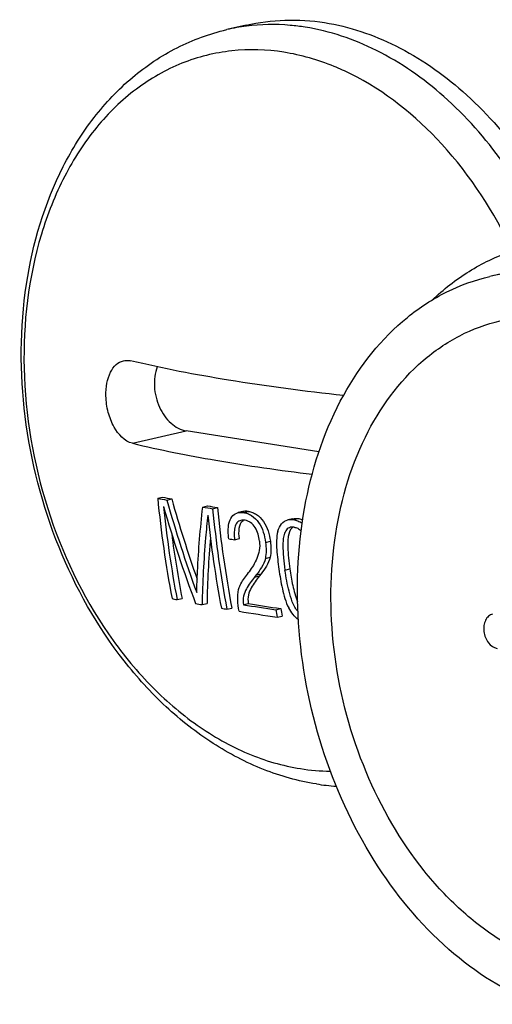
# Model space of a CAD drawing. Header units: millimetres. Extents: x -134 to 420, y 0 to 297.
# Tile 19 of 53: x 193.06 to 195.08, y 62.72 to 66.93. Entities that reach past the tile are written whole.
import ezdxf

# ---------------------------------------------------------------- set-up
doc = ezdxf.new("R2010")
doc.units = ezdxf.units.MM
doc.header["$LTSCALE"] = 23.1
doc.layers.add('COMPONENTS', color=7, linetype='CONTINUOUS')

msp = doc.modelspace()

# ---------------------------------------------------------------- linework, layer by layer
at = {"layer": 'COMPONENTS', "color": 7, "linetype": 'CONTINUOUS'}
for p, q in [((194.02404, 66.90999), (193.94067, 66.89068)), ((195.2694, 65.88237), (195.06544, 65.83512)), ((194.3349, 65.08475), (193.76768, 65.17436)), ((193.64578, 64.8865), (193.66647, 64.8913)), ((193.68525, 64.87822), (193.7059, 64.88301)), ((193.83841, 64.84876), (193.85894, 64.85352)), ((193.88066, 64.84131), (193.90118, 64.84606)), ((194.01014, 64.82939), (193.98964, 64.82464)), ((194.01275, 64.82499), (194.03325, 64.82974)), ((194.22281, 64.79875), (194.20225, 64.79398)), ((194.22471, 64.79481), (194.24529, 64.79958)), ((193.94975, 64.71255), (193.94898, 64.71896)), ((193.97411, 64.70881), (193.9947, 64.71358)), ((194.10657, 64.69745), (194.12716, 64.70222)), ((194.10596, 64.62894), (194.12661, 64.63373)), ((194.03616, 64.57165), (194.03373, 64.56843)), ((194.02938, 64.56207), (194.03373, 64.56843)), ((194.06701, 64.55871), (194.05974, 64.54902)), ((194.08773, 64.56351), (194.08047, 64.55383)), ((193.72875, 64.45241), (193.74984, 64.4573)), ((193.83573, 64.43098), (193.85672, 64.43584)), ((193.94151, 64.41173), (193.96245, 64.41658)), ((194.012, 64.43081), (194.03288, 64.43564)), ((194.15058, 64.40954), (194.17148, 64.41438)), ((194.15648, 64.37763), (194.17742, 64.38248))]:
    msp.add_line(p, q, dxfattribs=at)
at = {"layer": 'COMPONENTS', "color": 9, "linetype": 'CONTINUOUS'}
for p, q in [((193.53791, 65.12113), (193.76768, 65.17436)), ((194.18973, 64.57922), (194.21045, 64.58402)), ((194.05974, 64.54902), (194.08047, 64.55383)), ((194.06701, 64.55871), (194.08773, 64.56351))]:
    msp.add_line(p, q, dxfattribs=at)
for centre, radius, start, end in [((194.13219, 66.06376), 0.84881, 97.2856, 103.04011), ((194.39112, 64.58404), 0.86527, 260.99887, 269.51409)]:
    msp.add_arc(centre, radius, start, end, dxfattribs=at)
at = {"layer": 'COMPONENTS', "color": 7, "linetype": 'CONTINUOUS'}
for centre, radius, start, end in [((195.25425, 65.01871), 0.83796, 93.86892, 103.02797), ((198.39319, 65.34471), 4.76947, 185.51299, 190.72638), ((194.78707, 70.23001), 5.46403, 257.94367, 258.36656), ((194.79744, 70.17351), 5.40193, 257.91499, 258.34232), ((198.79294, 66.30435), 5.30305, 195.60039, 200.0835), ((198.77702, 66.30115), 5.26568, 195.62366, 199.53141), ((198.73624, 66.29725), 5.26803, 195.93527, 200.68573), ((198.47205, 65.34742), 4.82701, 185.90401, 190.68553), ((195.06263, 71.66257), 6.92291, 259.814465, 260.169587), ((195.07318, 71.6048), 6.8596, 259.804168, 260.162439), ((198.73847, 65.31033), 4.8804, 185.51485, 190.61011), ((198.71599, 65.31383), 4.83747, 185.54901, 190.68908), ((198.63415, 65.30297), 4.79901, 185.84252, 190.65227), ((194.02847, 64.76676), 0.03022, 121.28882, 125.19082), ((194.24133, 64.73576), 0.0318, 123.50407, 131.17336), ((198.38415, 65.34057), 4.71773, 187.39064, 190.79087), ((197.98154, 64.37017), 4.12534, 175.16066, 179.08793), ((195.13156, 72.3332), 7.71174, 261.184792, 261.367867), ((194.80931, 69.58572), 5.24581, 257.8705, 258.11274), ((194.96385, 70.34828), 6.02388, 258.935945, 259.206172), ((195.1111, 71.14836), 6.83741, 259.949278, 260.150736), ((195.30403, 72.31739), 8.02226, 260.598196, 261.775846), ((195.286, 72.27223), 7.94424, 260.771738, 261.782989), ((195.32274, 72.38237), 8.05072, 260.7805, 261.778467), ((198.73179, 65.2391), 4.65571, 190.26387, 190.66321), ((198.7092, 65.24232), 4.61263, 190.34019, 190.74324), ((194.47802, 64.63977), 0.98787, 261.00872, 265.99749)]:
    msp.add_arc(centre, radius, start, end, dxfattribs=at)
for points, knots in [([(194.02406, 66.90999), (194.07824, 66.92255), (194.1904, 66.93705), (194.30316, 66.92957), (194.35911, 66.92073)], [0, 0, 0, 0, 0.4954618, 1, 1, 1, 1]), ([(194.32363, 63.66404), (194.24669, 63.67619), (194.09219, 63.71948), (193.87497, 63.83323), (193.67409, 63.99171), (193.43118, 64.2593), (193.19904, 64.67329), (193.05593, 65.22886), (193.05716, 65.79225), (193.18639, 66.22896), (193.36581, 66.51692), (193.53046, 66.69124), (193.72349, 66.82097), (193.8675, 66.87372), (193.94067, 66.89068)], [0, 0, 0, 0, 0.0560668, 0.1143973, 0.1754414, 0.2392803, 0.3735884, 0.5122879, 0.6480001, 0.7746354, 0.8340025, 0.890888, 0.9459317, 1, 1, 1, 1]), ([(194.35911, 66.92073), (194.46425, 66.90412), (194.67857, 66.83141), (194.96621, 66.63004), (195.21629, 66.34757), (195.34581, 66.12148), (195.40129, 66.0003)], [0, 0, 0, 0, 0.221401, 0.4620053, 0.7227918, 1, 1, 1, 1]), ([(194.81797, 65.7338), (194.86663, 65.77977), (194.97123, 65.86149), (195.09072, 65.9197), (195.15176, 65.94149)], [0, 0, 0, 0, 0.5080763, 1, 1, 1, 1]), ([(195.27002, 62.72141), (195.13104, 62.77441), (194.86019, 62.94899), (194.54592, 63.33484), (194.32734, 63.81671), (194.22658, 64.34472), (194.25416, 64.86482), (194.40861, 65.32412), (194.64365, 65.62354), (194.87616, 65.77499), (195.0018, 65.82037), (195.06535, 65.8351)], [0, 0, 0, 0, 0.1159924, 0.2450469, 0.383457, 0.5244165, 0.6603613, 0.7852506, 0.8969503, 0.9491296, 1, 1, 1, 1]), ([(195.48679, 62.85607), (195.4228, 62.86426), (195.29283, 62.89725), (195.10814, 62.98969), (194.93455, 63.12265), (194.7208, 63.35254), (194.51382, 63.71367), (194.38276, 64.20128), (194.37827, 64.69684), (194.50196, 65.14291), (194.71414, 65.4384), (194.93122, 65.58739), (195.04957, 65.63128), (195.10942, 65.64514)], [0, 0, 0, 0, 0.0539328, 0.1109559, 0.1715576, 0.2357253, 0.372369, 0.5145573, 0.6535746, 0.7817923, 0.895783, 0.9486445, 1, 1, 1, 1]), ([(193.42467, 65.32378), (193.42425, 65.34212), (193.4267, 65.37693), (193.44106, 65.42352), (193.46499, 65.45863), (193.48813, 65.47183), (193.4995, 65.47447)], [0, 0, 0, 0, 0.3061261, 0.5771539, 0.8051889, 1, 1, 1, 1]), ([(193.4995, 65.47447), (193.50684, 65.47617), (193.51725, 65.47663), (193.52723, 65.47479), (193.52976, 65.47418)], [0, 0, 0, 0, 0.7433327, 1, 1, 1, 1]), ([(194.43955, 65.32562), (194.27517, 65.34352), (193.97023, 65.38343), (193.66795, 65.44118), (193.52976, 65.47418)], [0, 0, 0, 0, 0.5378481, 1, 1, 1, 1]), ([(193.64382, 65.4486), (193.63384, 65.42189), (193.62671, 65.36164), (193.64793, 65.27562), (193.69505, 65.20532), (193.74381, 65.17814), (193.76768, 65.17436)], [0, 0, 0, 0, 0.2564824, 0.5281356, 0.7826198, 1, 1, 1, 1]), ([(193.53791, 65.12113), (193.50401, 65.12923), (193.46052, 65.17888), (193.4321, 65.25368), (193.42522, 65.30019), (193.42467, 65.32378)], [0, 0, 0, 0, 0.4299365, 0.7089571, 1, 1, 1, 1]), ([(193.53791, 65.12113), (193.6557, 65.093), (193.91088, 65.04257), (194.16827, 65.0058), (194.30605, 64.98893)], [0, 0, 0, 0, 0.4659363, 1, 1, 1, 1]), ([(193.81235, 64.48334), (193.81316, 64.51334), (193.81786, 64.63539), (193.82799, 64.75723), (193.83841, 64.84876)], [0, 0, 0, 0, 0.2457057, 1, 1, 1, 1]), ([(193.94899, 64.71885), (193.94773, 64.73058), (193.94608, 64.75338), (193.95064, 64.78576), (193.96421, 64.81282), (193.98114, 64.82283), (193.98962, 64.82471)], [0, 0, 0, 0, 0.2872587, 0.5538256, 0.7886273, 1, 1, 1, 1]), ([(193.98962, 64.82471), (193.99522, 64.82596), (194.00311, 64.82604), (194.01078, 64.82522), (194.01275, 64.82499)], [0, 0, 0, 0, 0.7432507, 1, 1, 1, 1]), ([(194.03325, 64.82974), (194.03128, 64.82997), (194.02361, 64.83079), (194.01573, 64.83071), (194.01012, 64.82946)], [0, 0, 0, 0, 0.2567669, 1, 1, 1, 1]), ([(194.01275, 64.82499), (194.01855, 64.8239), (194.03051, 64.82107), (194.05436, 64.80926), (194.07974, 64.78273), (194.09891, 64.74215), (194.10462, 64.71229), (194.10657, 64.69745)], [0, 0, 0, 0, 0.1042813, 0.216168, 0.4662436, 0.7352462, 1, 1, 1, 1]), ([(194.03325, 64.82974), (194.03905, 64.82865), (194.05103, 64.82586), (194.07489, 64.81403), (194.10025, 64.78748), (194.11949, 64.74693), (194.1252, 64.71706), (194.12716, 64.70222)], [0, 0, 0, 0, 0.1042635, 0.2162194, 0.4663213, 0.7352282, 1, 1, 1, 1]), ([(193.86006, 64.81446), (193.85655, 64.78204), (193.84412, 64.65453), (193.83731, 64.52646), (193.83573, 64.43098)], [0, 0, 0, 0, 0.2545472, 1, 1, 1, 1]), ([(194.00144, 64.79155), (193.99504, 64.79005), (193.98202, 64.78198), (193.97402, 64.75991), (193.97196, 64.73511), (193.97326, 64.7177), (193.97411, 64.70881)], [0, 0, 0, 0, 0.2088412, 0.4471763, 0.7161318, 1, 1, 1, 1]), ([(193.99471, 64.71346), (193.99328, 64.72828), (193.99118, 64.75484), (194.00091, 64.78431), (194.01105, 64.79146)], [0, 0, 0, 0, 0.545523, 1, 1, 1, 1]), ([(194.08083, 64.70329), (194.07954, 64.71324), (194.07594, 64.73332), (194.06385, 64.761), (194.04789, 64.78012), (194.03203, 64.78904), (194.02391, 64.7911), (194.02, 64.79183)], [0, 0, 0, 0, 0.2623738, 0.529958, 0.7827616, 0.8958426, 1, 1, 1, 1]), ([(194.1591, 64.74542), (194.16288, 64.75656), (194.17144, 64.77801), (194.19178, 64.79167), (194.20223, 64.79405)], [0, 0, 0, 0, 0.5232733, 1, 1, 1, 1]), ([(194.22471, 64.79481), (194.23139, 64.79366), (194.24532, 64.79056), (194.25756, 64.78304), (194.26341, 64.77861)], [0, 0, 0, 0, 0.4797532, 1, 1, 1, 1]), ([(194.24529, 64.79958), (194.25042, 64.7987), (194.25731, 64.7972), (194.2639, 64.79478), (194.26556, 64.79409)], [0, 0, 0, 0, 0.7433152, 1, 1, 1, 1]), ([(194.1591, 64.74542), (194.15237, 64.71969), (194.15347, 64.66414), (194.1598, 64.61053), (194.16365, 64.58308)], [0, 0, 0, 0, 0.4896861, 1, 1, 1, 1]), ([(194.21319, 64.76179), (194.20661, 64.76037), (194.19374, 64.75191), (194.18496, 64.73081), (194.18143, 64.70716), (194.1807, 64.68213), (194.18155, 64.6566), (194.18415, 64.62219), (194.18735, 64.59641), (194.18973, 64.57922)], [0, 0, 0, 0, 0.1033864, 0.2171691, 0.3411845, 0.4700714, 0.6011551, 0.7334725, 1, 1, 1, 1]), ([(194.22039, 64.7597), (194.21029, 64.75088), (194.20359, 64.7286), (194.20156, 64.70051), (194.20149, 64.6696), (194.2044, 64.63072), (194.20827, 64.59961), (194.21045, 64.58402)], [0, 0, 0, 0, 0.2238946, 0.3491183, 0.4771653, 0.7373414, 1, 1, 1, 1]), ([(194.22822, 64.76225), (194.23365, 64.7613), (194.24493, 64.75824), (194.25465, 64.75151), (194.25903, 64.74736)], [0, 0, 0, 0, 0.4774124, 1, 1, 1, 1]), ([(194.08083, 64.70329), (194.08212, 64.69002), (194.08151, 64.6642), (194.06734, 64.6186), (194.0492, 64.58928), (194.03616, 64.57165)], [0, 0, 0, 0, 0.2815171, 0.5368117, 1, 1, 1, 1]), ([(194.10657, 64.69745), (194.10778, 64.68574), (194.10989, 64.66286), (194.10766, 64.63994), (194.10596, 64.62894)], [0, 0, 0, 0, 0.5138378, 1, 1, 1, 1]), ([(194.12716, 64.70222), (194.12839, 64.69052), (194.1304, 64.66765), (194.1283, 64.64473), (194.12661, 64.63373)], [0, 0, 0, 0, 0.5137697, 1, 1, 1, 1]), ([(194.10596, 64.62894), (194.1025, 64.61541), (194.09138, 64.59035), (194.07501, 64.5689), (194.06701, 64.55871)], [0, 0, 0, 0, 0.5187169, 1, 1, 1, 1]), ([(194.12661, 64.63373), (194.12317, 64.6202), (194.11207, 64.59515), (194.09572, 64.5737), (194.08773, 64.56351)], [0, 0, 0, 0, 0.5186267, 1, 1, 1, 1]), ([(194.16365, 64.58308), (194.16768, 64.55501), (194.1769, 64.49856), (194.19257, 64.44253), (194.20585, 64.41674)], [0, 0, 0, 0, 0.4943098, 1, 1, 1, 1]), ([(194.24534, 64.40143), (194.23448, 64.4132), (194.21955, 64.44228), (194.20647, 64.48765), (194.19669, 64.5334), (194.19195, 64.56398), (194.18973, 64.57922)], [0, 0, 0, 0, 0.2553215, 0.506808, 0.7544338, 1, 1, 1, 1]), ([(194.21045, 64.58402), (194.21391, 64.56037), (194.2197, 64.52479), (194.23137, 64.47795), (194.23887, 64.45469), (194.24362, 64.44338)], [0, 0, 0, 0, 0.4951234, 0.7457626, 1, 1, 1, 1]), ([(193.99079, 64.49553), (193.99281, 64.50189), (194.00282, 64.52571), (194.01802, 64.54677), (194.02938, 64.56207)], [0, 0, 0, 0, 0.2590519, 1, 1, 1, 1]), ([(194.05974, 64.54902), (194.05344, 64.54095), (194.04116, 64.52444), (194.02385, 64.49828), (194.01008, 64.46705), (194.01038, 64.4431), (194.012, 64.43081)], [0, 0, 0, 0, 0.2338261, 0.4692996, 0.7168815, 1, 1, 1, 1]), ([(194.08047, 64.55383), (194.07417, 64.54576), (194.0618, 64.52932), (194.04471, 64.50303), (194.03079, 64.47188), (194.03125, 64.44793), (194.03288, 64.43564)], [0, 0, 0, 0, 0.2337681, 0.4695098, 0.7169604, 1, 1, 1, 1]), ([(193.99354, 64.4029), (193.99081, 64.41873), (193.98632, 64.44951), (193.98798, 64.48084), (193.99079, 64.49553)], [0, 0, 0, 0, 0.5177982, 1, 1, 1, 1]), ([(194.24687, 64.36665), (194.23836, 64.37312), (194.2229, 64.38875), (194.21136, 64.40722), (194.20585, 64.41674)], [0, 0, 0, 0, 0.4929849, 1, 1, 1, 1]), ([(195.07694, 64.39071), (195.07065, 64.38924), (195.05811, 64.38254), (195.04523, 64.36458), (195.03859, 64.34134), (195.03878, 64.30707), (195.05325, 64.26766), (195.08133, 64.24637), (195.09564, 64.24411)], [0, 0, 0, 0, 0.1042043, 0.2188751, 0.3477676, 0.4875754, 0.7663759, 1, 1, 1, 1])]:
    msp.add_open_spline(points, degree=3, knots=knots, dxfattribs=at)
at = {"layer": 'COMPONENTS', "color": 9, "linetype": 'CONTINUOUS'}
for points, knots in [([(194.27575, 66.90141), (194.25473, 66.90473), (194.17144, 66.91502), (194.08667, 66.91365), (194.02455, 66.90571)], [0, 0, 0, 0, 0.2536392, 1, 1, 1, 1]), ([(195.32052, 65.97532), (195.26514, 66.0972), (195.13562, 66.32463), (194.88503, 66.60889), (194.59648, 66.81158), (194.3813, 66.88474), (194.27575, 66.90141)], [0, 0, 0, 0, 0.2772448, 0.5380794, 0.7786795, 1, 1, 1, 1]), ([(194.18502, 66.79412), (194.11166, 66.80571), (193.96226, 66.81033), (193.74423, 66.75567), (193.54573, 66.64193), (193.37512, 66.47499), (193.23827, 66.26231), (193.10345, 65.92118), (193.07062, 65.63513), (193.07506, 65.44272)], [0, 0, 0, 0, 0.1116126, 0.2215031, 0.3336089, 0.4513236, 0.5768125, 0.7107971, 1, 1, 1, 1]), ([(194.47011, 66.7014), (194.44701, 66.71288), (194.35582, 66.75429), (194.25846, 66.78252), (194.18502, 66.79412)], [0, 0, 0, 0, 0.2575995, 1, 1, 1, 1]), ([(195.16109, 65.94583), (195.08318, 66.11052), (194.89339, 66.40588), (194.61679, 66.62858), (194.47011, 66.7014)], [0, 0, 0, 0, 0.5266144, 1, 1, 1, 1]), ([(193.07506, 65.44272), (193.07975, 65.23991), (193.14784, 64.83819), (193.36344, 64.38392), (193.60396, 64.08653), (193.80519, 63.91161), (194.02318, 63.7877), (194.17894, 63.74156), (194.25575, 63.72943)], [0, 0, 0, 0, 0.2725564, 0.5394463, 0.6654669, 0.7842908, 0.8955309, 1, 1, 1, 1])]:
    msp.add_open_spline(points, degree=3, knots=knots, dxfattribs=at)
at = {"layer": 'COMPONENTS', "color": 7, "linetype": 'CONTINUOUS'}
for points in [[(194.02, 64.79183), (194.01386, 64.79264), (194.00746, 64.79297), (194.00144, 64.79155)], [(194.20223, 64.79405), (194.20954, 64.79572), (194.21724, 64.79548), (194.22471, 64.79481)], [(194.22282, 64.79872), (194.23013, 64.80039), (194.23782, 64.80025), (194.24529, 64.79958)], [(194.22822, 64.76225), (194.22322, 64.76267), (194.21809, 64.76285), (194.21319, 64.76179)]]:
    msp.add_open_spline(points, degree=3, dxfattribs=at)

doc.saveas('drawing.dxf')
